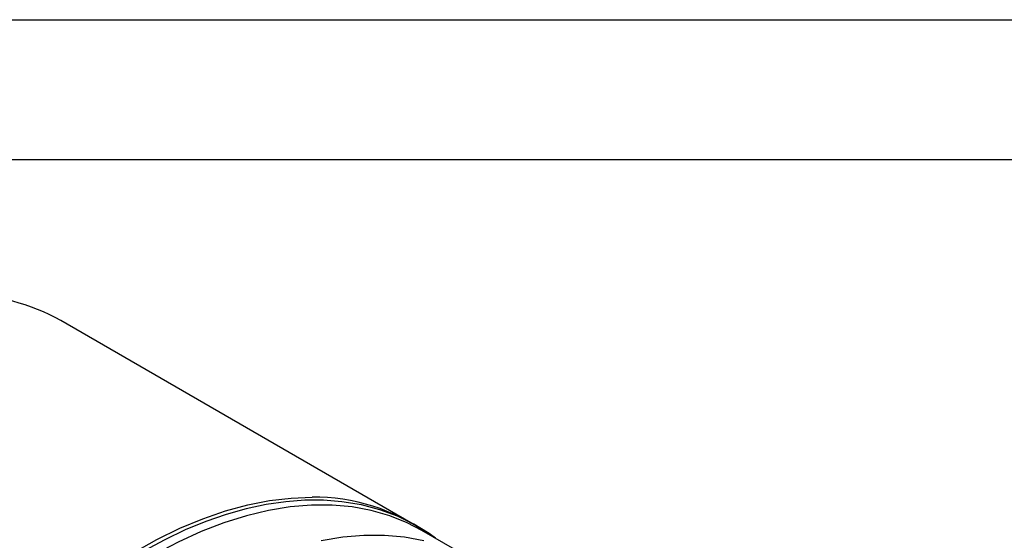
# Model space of a CAD drawing. Header units: inches. Extents: x 0 to 44, y 0 to 34.
# Tile 17 of 19: x 29.4 to 36.4, y 30.3 to 34. Entities that reach past the tile are written whole.
import ezdxf

# ---------------------------------------------------------------- set-up
doc = ezdxf.new("R2010")
doc.units = ezdxf.units.IN
doc.header["$LTSCALE"] = 4
doc.header["$MEASUREMENT"] = 0
doc.layers.add('TEXT', color=140, linetype='Continuous', lineweight=25)

msp = doc.modelspace()

# ---------------------------------------------------------------- linework, layer by layer
at = {"color": 7, "linetype": 'Continuous'}
msp.add_line((0.0004, 34.0004), (44.0004, 34.0004), dxfattribs=at)
for p, q in [((32.1984, 30.4032), (29.6937, 31.8491)), ((32.6523, 30.132), (32.2765, 30.349))]:
    msp.add_line(p, q)
at = {"flags": 128}
for points in [[(29.2468, 29.4172), (29.4026, 29.5708), (29.5614, 29.7153), (29.7226, 29.8501), (29.8857, 29.9748), (30.0501, 30.0889), (30.2152, 30.192), (30.3804, 30.2838), (30.5451, 30.3639), (30.7088, 30.432), (30.8707, 30.4879), (31.0305, 30.5314), (31.1874, 30.5623), (31.341, 30.5806), (31.4907, 30.5861)], [(32.3732, 30.2932), (32.3277, 30.3271), (32.2181, 30.3936), (32.1008, 30.4502), (31.9759, 30.4964), (31.8434, 30.5313), (31.7035, 30.5545), (31.5733, 30.5646), (31.4394, 30.5645), (31.3024, 30.5542), (31.1626, 30.5336), (31.0205, 30.5031), (30.8765, 30.4625), (30.731, 30.4121), (30.5844, 30.352), (30.4372, 30.2824), (30.2897, 30.2037), (30.1424, 30.116), (29.9958, 30.0196), (29.8501, 29.9148), (29.7058, 29.8019), (29.5635, 29.6815), (29.4234, 29.5538), (29.2861, 29.4193)], [(32.2765, 30.349), (32.172, 30.4032), (32.0462, 30.4537), (31.9143, 30.4917), (31.7767, 30.5172), (31.6339, 30.5299), (31.4864, 30.53), (31.3348, 30.5173), (31.1795, 30.4919), (31.0212, 30.4539), (30.8605, 30.4035), (30.6978, 30.3408), (30.5338, 30.266), (30.3691, 30.1795), (30.2042, 30.0814), (30.0398, 29.9723), (29.8764, 29.8524), (29.7146, 29.7222), (29.555, 29.5822), (29.3982, 29.4328)], [(32.2901, 30.2748), (32.1525, 30.3002), (32.0097, 30.313), (31.8622, 30.313), (31.7106, 30.3003), (31.5553, 30.275)]]:
    msp.add_lwpolyline(points, dxfattribs=at)
for centre, radius, start, end in [((28.9982, 30.619), 1.4131, 60.51958, 90.49717), ((31.5105, 29.2074), 1.3789, 54.13547, 90.82548)]:
    msp.add_arc(centre, radius, start, end)
at = {"layer": 'TEXT'}
msp.add_line((1, 33), (43, 33), dxfattribs=at)

doc.saveas('drawing.dxf')
